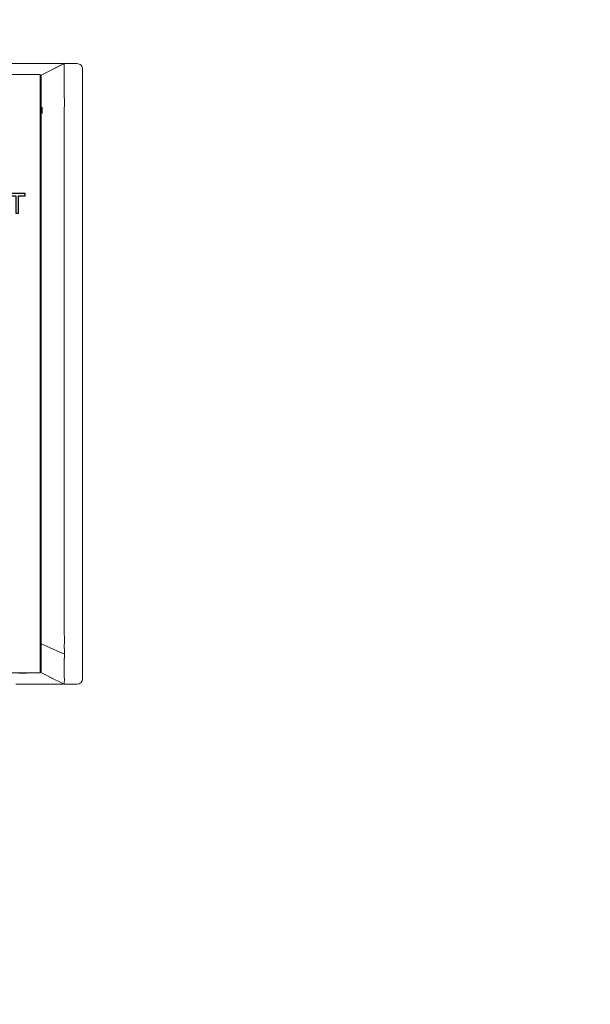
# Model space of a CAD drawing. Header units: millimetres. Extents: x -1114 to 1396, y -630 to 631.
# Tile 50 of 256: x -875 to -823, y -213 to -124. Entities that reach past the tile are written whole.
import ezdxf

# ---------------------------------------------------------------- set-up
doc = ezdxf.new("R2010")
doc.units = ezdxf.units.MM
doc.header["$MEASUREMENT"] = 0

msp = doc.modelspace()

# ---------------------------------------------------------------- linework, layer by layer
at = {"lineweight": 18}
for points, knots in [([(1038.9843, -629.7647), (1038.9843, -629.7647), (-1111.4882, -629.7647), (-1111.4882, -629.7647), (-1111.4882, -629.7647), (-1111.4882, -629.7647), (-1111.4882, 630.7883), (-1111.4882, 630.7883), (-1111.4882, 630.7883), (-1111.4882, 630.7883), (1038.9843, 630.7883), (1038.9843, 630.7883)], [0, 0, 0, 0, 0.3333333, 0.3333333, 0.3333333, 0.3333333, 0.6666667, 0.6666667, 0.6666667, 0.6666667, 1, 1, 1, 1]), ([(-871.0755, -128.106), (-871.1139, -128.106), (-871.157, -128.106), (-871.2047, -128.106), (-871.2047, -128.106), (-871.2525, -128.106), (-871.305, -128.106), (-871.3624, -128.106), (-871.3624, -128.106), (-871.4198, -128.106), (-871.4819, -128.106), (-871.5489, -128.106), (-871.5489, -128.106), (-871.5824, -128.106), (-871.6171, -128.106), (-871.653, -128.106), (-871.653, -128.106), (-871.6889, -128.106), (-871.7261, -128.106), (-871.7642, -128.106), (-871.7642, -128.106), (-871.8405, -128.106), (-871.9205, -128.106), (-872.0042, -128.106), (-872.0042, -128.106), (-872.0879, -128.106), (-872.1753, -128.106), (-872.2663, -128.106), (-872.2663, -128.106), (-872.3573, -128.106), (-872.4519, -128.106), (-872.5503, -128.106), (-872.5503, -128.106), (-872.5995, -128.106), (-872.6496, -128.106), (-872.7007, -128.106), (-872.7007, -128.106), (-872.7518, -128.106), (-872.8035, -128.106), (-872.8557, -128.106), (-872.8557, -128.106), (-872.9602, -128.106), (-873.0668, -128.106), (-873.1756, -128.106), (-873.1756, -128.106), (-873.2843, -128.106), (-873.3952, -128.106), (-873.5081, -128.106), (-873.5081, -128.106), (-873.6211, -128.106), (-873.7364, -128.106), (-873.8537, -128.106), (-873.8537, -128.106), (-873.9124, -128.106), (-873.9716, -128.106), (-874.0309, -128.106), (-874.0309, -128.106), (-874.0901, -128.106), (-874.1495, -128.106), (-874.2088, -128.106), (-874.2088, -128.106), (-874.4464, -128.106), (-874.6857, -128.106), (-874.9255, -128.106), (-874.9255, -128.106), (-875.1654, -128.106), (-875.4058, -128.106), (-875.6456, -128.106)], [0, 0, 0, 0, 0.0588235, 0.0588235, 0.0588235, 0.0588235, 0.1176471, 0.1176471, 0.1176471, 0.1176471, 0.1764706, 0.1764706, 0.1764706, 0.1764706, 0.2352941, 0.2352941, 0.2352941, 0.2352941, 0.2941176, 0.2941176, 0.2941176, 0.2941176, 0.3529412, 0.3529412, 0.3529412, 0.3529412, 0.4117647, 0.4117647, 0.4117647, 0.4117647, 0.4705882, 0.4705882, 0.4705882, 0.4705882, 0.5294118, 0.5294118, 0.5294118, 0.5294118, 0.5882353, 0.5882353, 0.5882353, 0.5882353, 0.6470588, 0.6470588, 0.6470588, 0.6470588, 0.7058824, 0.7058824, 0.7058824, 0.7058824, 0.7647059, 0.7647059, 0.7647059, 0.7647059, 0.8235294, 0.8235294, 0.8235294, 0.8235294, 0.8823529, 0.8823529, 0.8823529, 0.8823529, 0.9411765, 0.9411765, 0.9411765, 0.9411765, 1, 1, 1, 1]), ([(-870.8689, -128.106), (-870.8689, -128.106), (-870.8725, -128.1078), (-870.8725, -128.1078), (-870.8725, -128.1078), (-870.8725, -128.1078), (-870.8725, -128.1078), (-870.8725, -128.1078), (-870.8725, -128.1078), (-870.8725, -128.1078), (-872.971, -129.1565), (-872.971, -129.1565)], [0, 0, 0, 0, 0.3333333, 0.3333333, 0.3333333, 0.3333333, 0.6666667, 0.6666667, 0.6666667, 0.6666667, 1, 1, 1, 1]), ([(-871.0755, -128.106), (-871.0374, -128.106), (-871.0053, -128.106), (-870.9786, -128.106), (-870.9786, -128.106), (-870.9695, -128.106), (-870.9611, -128.106), (-870.9533, -128.106)], [0, 0, 0, 0, 0.5, 0.5, 0.5, 0.5, 1, 1, 1, 1]), ([(-870.8767, -128.106), (-870.8745, -128.106), (-870.875, -128.1089), (-870.8764, -128.1146), (-870.8764, -128.1146), (-870.8778, -128.1202), (-870.8801, -128.1287), (-870.8818, -128.1399), (-870.8818, -128.1399), (-870.8835, -128.1511), (-870.8845, -128.1651), (-870.8836, -128.1818), (-870.8836, -128.1818), (-870.8834, -128.186), (-870.883, -128.1904), (-870.8826, -128.1949), (-870.8826, -128.1949), (-870.8822, -128.1995), (-870.8818, -128.2042), (-870.8814, -128.209), (-870.8814, -128.209), (-870.8807, -128.2188), (-870.88, -128.2293), (-870.8794, -128.2404), (-870.8794, -128.2404), (-870.8789, -128.2516), (-870.8784, -128.2635), (-870.878, -128.2761), (-870.878, -128.2761), (-870.8776, -128.2887), (-870.8773, -128.3019), (-870.877, -128.3158), (-870.877, -128.3158), (-870.8765, -128.3435), (-870.8762, -128.3737), (-870.8762, -128.4064), (-870.8762, -128.4064), (-870.876, -128.4718), (-870.8765, -128.547), (-870.8769, -128.632), (-870.8769, -128.632), (-870.877, -128.6533), (-870.8771, -128.6751), (-870.8771, -128.6977), (-870.8771, -128.6977), (-870.8772, -128.7202), (-870.8772, -128.7433), (-870.8772, -128.7671), (-870.8772, -128.7671), (-870.8772, -128.8146), (-870.8769, -128.864), (-870.8768, -128.9154), (-870.8768, -128.9154), (-870.8765, -129.018), (-870.8765, -129.1282), (-870.8766, -129.2458), (-870.8766, -129.2458), (-870.8766, -129.3046), (-870.8767, -129.3653), (-870.8766, -129.4279), (-870.8766, -129.4279), (-870.8766, -129.4592), (-870.8766, -129.491), (-870.8766, -129.5233), (-870.8766, -129.5233), (-870.8766, -129.5555), (-870.8766, -129.588), (-870.8766, -129.6208), (-870.8766, -129.6208), (-870.8765, -129.752), (-870.8766, -129.8878), (-870.8767, -130.0282)], [0, 0, 0, 0, 0.0555556, 0.0555556, 0.0555556, 0.0555556, 0.1111111, 0.1111111, 0.1111111, 0.1111111, 0.1666667, 0.1666667, 0.1666667, 0.1666667, 0.2222222, 0.2222222, 0.2222222, 0.2222222, 0.2777778, 0.2777778, 0.2777778, 0.2777778, 0.3333333, 0.3333333, 0.3333333, 0.3333333, 0.3888889, 0.3888889, 0.3888889, 0.3888889, 0.4444444, 0.4444444, 0.4444444, 0.4444444, 0.5, 0.5, 0.5, 0.5, 0.5555556, 0.5555556, 0.5555556, 0.5555556, 0.6111111, 0.6111111, 0.6111111, 0.6111111, 0.6666667, 0.6666667, 0.6666667, 0.6666667, 0.7222222, 0.7222222, 0.7222222, 0.7222222, 0.7777778, 0.7777778, 0.7777778, 0.7777778, 0.8333333, 0.8333333, 0.8333333, 0.8333333, 0.8888889, 0.8888889, 0.8888889, 0.8888889, 0.9444444, 0.9444444, 0.9444444, 0.9444444, 1, 1, 1, 1]), ([(-869.2244, -128.606), (-869.2244, -128.4734), (-869.277, -128.3462), (-869.3708, -128.2525), (-869.3708, -128.2525), (-869.4646, -128.1587), (-869.5918, -128.106), (-869.7244, -128.106)], [0, 0, 0, 0, 0.5, 0.5, 0.5, 0.5, 1, 1, 1, 1]), ([(-873.0203, -129.1557), (-873.0166, -129.1559), (-873.0131, -129.1561), (-873.0098, -129.1563), (-873.0098, -129.1563), (-873.0083, -129.1565), (-873.0068, -129.1566), (-873.0053, -129.1566)], [0, 0, 0, 0, 0.5, 0.5, 0.5, 0.5, 1, 1, 1, 1]), ([(-872.971, -131.5445), (-872.971, -131.4026), (-872.971, -131.2602), (-872.971, -131.1184), (-872.971, -131.1184), (-872.971, -131.0829), (-872.971, -131.0475), (-872.971, -131.0122), (-872.971, -131.0122), (-872.971, -130.9768), (-872.971, -130.9415), (-872.971, -130.9062), (-872.971, -130.9062), (-872.971, -130.8357), (-872.971, -130.7653), (-872.971, -130.6952), (-872.971, -130.6952), (-872.971, -130.6602), (-872.971, -130.625), (-872.971, -130.5904), (-872.971, -130.5904), (-872.971, -130.5558), (-872.971, -130.5216), (-872.971, -130.4877), (-872.971, -130.4877), (-872.971, -130.42), (-872.971, -130.3539), (-872.971, -130.2893), (-872.971, -130.2893), (-872.971, -130.2247), (-872.971, -130.1617), (-872.971, -130.1003), (-872.971, -130.1003), (-872.971, -130.085), (-872.971, -130.0697), (-872.971, -130.0546), (-872.971, -130.0546), (-872.971, -130.0394), (-872.971, -130.0243), (-872.971, -130.0094), (-872.971, -130.0094), (-872.971, -129.9797), (-872.971, -129.9506), (-872.971, -129.9222), (-872.971, -129.9222), (-872.971, -129.8653), (-872.971, -129.8111), (-872.971, -129.7595), (-872.971, -129.7595), (-872.971, -129.7079), (-872.971, -129.6589), (-872.971, -129.6126), (-872.971, -129.6126), (-872.971, -129.5894), (-872.971, -129.567), (-872.971, -129.5452), (-872.971, -129.5452), (-872.971, -129.5235), (-872.971, -129.5027), (-872.971, -129.4828), (-872.971, -129.4828), (-872.971, -129.4428), (-872.971, -129.4063), (-872.971, -129.3732), (-872.971, -129.3732), (-872.971, -129.3401), (-872.971, -129.3103), (-872.971, -129.2841), (-872.971, -129.2841), (-872.971, -129.271), (-872.971, -129.2588), (-872.971, -129.2475), (-872.971, -129.2475), (-872.971, -129.2362), (-872.971, -129.2259), (-872.971, -129.2166), (-872.971, -129.2166), (-872.971, -129.1981), (-872.971, -129.1837), (-872.971, -129.1736), (-872.971, -129.1736), (-872.971, -129.1635), (-872.971, -129.1577), (-872.971, -129.1565)], [0, 0, 0, 0, 0.047619, 0.047619, 0.047619, 0.047619, 0.0952381, 0.0952381, 0.0952381, 0.0952381, 0.1428571, 0.1428571, 0.1428571, 0.1428571, 0.1904762, 0.1904762, 0.1904762, 0.1904762, 0.2380952, 0.2380952, 0.2380952, 0.2380952, 0.2857143, 0.2857143, 0.2857143, 0.2857143, 0.3333333, 0.3333333, 0.3333333, 0.3333333, 0.3809524, 0.3809524, 0.3809524, 0.3809524, 0.4285714, 0.4285714, 0.4285714, 0.4285714, 0.4761905, 0.4761905, 0.4761905, 0.4761905, 0.5238095, 0.5238095, 0.5238095, 0.5238095, 0.5714286, 0.5714286, 0.5714286, 0.5714286, 0.6190476, 0.6190476, 0.6190476, 0.6190476, 0.6666667, 0.6666667, 0.6666667, 0.6666667, 0.7142857, 0.7142857, 0.7142857, 0.7142857, 0.7619048, 0.7619048, 0.7619048, 0.7619048, 0.8095238, 0.8095238, 0.8095238, 0.8095238, 0.8571429, 0.8571429, 0.8571429, 0.8571429, 0.9047619, 0.9047619, 0.9047619, 0.9047619, 0.952381, 0.952381, 0.952381, 0.952381, 1, 1, 1, 1]), ([(-870.8767, -130.0282), (-870.8769, -130.1408), (-870.8765, -130.2559), (-870.8765, -130.3729), (-870.8765, -130.3729), (-870.8764, -130.4899), (-870.8767, -130.6086), (-870.8783, -130.7281)], [0, 0, 0, 0, 0.5, 0.5, 0.5, 0.5, 1, 1, 1, 1]), ([(-870.8783, -130.7281), (-870.8791, -130.7908), (-870.8782, -130.8537), (-870.8773, -130.9167), (-870.8773, -130.9167), (-870.8764, -130.9798), (-870.8754, -131.0429), (-870.8764, -131.106)], [0, 0, 0, 0, 0.5, 0.5, 0.5, 0.5, 1, 1, 1, 1]), ([(-870.874, -131.4498), (-870.8738, -131.3925), (-870.8748, -131.3352), (-870.8757, -131.2779), (-870.8757, -131.2779), (-870.8766, -131.2206), (-870.8773, -131.1632), (-870.8764, -131.106)], [0, 0, 0, 0, 0.5, 0.5, 0.5, 0.5, 1, 1, 1, 1]), ([(-872.971, -132.6825), (-872.971, -132.6825), (-872.971, -132.6824), (-872.971, -132.6824), (-872.971, -132.6824), (-872.971, -132.4938), (-872.971, -132.3037), (-872.971, -132.1142)], [0, 0, 0, 0, 0.5, 0.5, 0.5, 0.5, 1, 1, 1, 1]), ([(-870.8726, -179.9956), (-870.8793, -179.4967), (-870.877, -178.9979), (-870.8765, -178.499), (-870.8765, -178.499), (-870.8759, -178.0002), (-870.8765, -177.5013), (-870.8767, -177.0025), (-870.8767, -177.0025), (-870.8768, -176.5036), (-870.8768, -176.0048), (-870.8768, -175.5059), (-870.8768, -175.5059), (-870.8767, -175.0071), (-870.8767, -174.5082), (-870.8767, -174.0094), (-870.8767, -174.0094), (-870.8767, -172.014), (-870.8766, -170.0186), (-870.8766, -168.0232), (-870.8766, -168.0232), (-870.8766, -164.0324), (-870.8766, -160.0416), (-870.8766, -156.0508), (-870.8766, -156.0508), (-870.8766, -152.06), (-870.8766, -148.0692), (-870.8766, -144.0784), (-870.8766, -144.0784), (-870.8767, -143.0807), (-870.8767, -142.083), (-870.8767, -141.0853), (-870.8767, -141.0853), (-870.8767, -140.0876), (-870.8767, -139.0899), (-870.8767, -138.0922), (-870.8767, -138.0922), (-870.8766, -137.0945), (-870.8763, -136.0968), (-870.8764, -135.0991), (-870.8764, -135.0991), (-870.8764, -134.8497), (-870.8765, -134.6003), (-870.8766, -134.3508), (-870.8766, -134.3508), (-870.8767, -134.1014), (-870.8768, -133.852), (-870.8769, -133.6026), (-870.8769, -133.6026), (-870.8771, -133.1037), (-870.8771, -132.6049), (-870.8761, -132.106)], [0, 0, 0, 0, 0.0769231, 0.0769231, 0.0769231, 0.0769231, 0.1538462, 0.1538462, 0.1538462, 0.1538462, 0.2307692, 0.2307692, 0.2307692, 0.2307692, 0.3076923, 0.3076923, 0.3076923, 0.3076923, 0.3846154, 0.3846154, 0.3846154, 0.3846154, 0.4615385, 0.4615385, 0.4615385, 0.4615385, 0.5384615, 0.5384615, 0.5384615, 0.5384615, 0.6153846, 0.6153846, 0.6153846, 0.6153846, 0.6923077, 0.6923077, 0.6923077, 0.6923077, 0.7692308, 0.7692308, 0.7692308, 0.7692308, 0.8461538, 0.8461538, 0.8461538, 0.8461538, 0.9230769, 0.9230769, 0.9230769, 0.9230769, 1, 1, 1, 1]), ([(-872.971, -179.3801), (-872.971, -178.8937), (-872.971, -178.4073), (-872.971, -177.9208), (-872.971, -177.9208), (-872.971, -177.4344), (-872.971, -176.948), (-872.971, -176.4615), (-872.971, -176.4615), (-872.971, -175.4887), (-872.971, -174.5158), (-872.971, -173.5429), (-872.971, -173.5429), (-872.971, -171.5972), (-872.971, -169.6514), (-872.971, -167.7057), (-872.971, -167.7057), (-872.971, -163.8142), (-872.971, -159.9228), (-872.971, -156.0313), (-872.971, -156.0313), (-872.971, -152.1398), (-872.971, -148.2484), (-872.971, -144.3569), (-872.971, -144.3569), (-872.971, -142.4112), (-872.971, -140.4654), (-872.971, -138.5197), (-872.971, -138.5197), (-872.971, -137.5468), (-872.971, -136.574), (-872.971, -135.6011), (-872.971, -135.6011), (-872.971, -134.6282), (-872.971, -133.6554), (-872.971, -132.6825)], [0, 0, 0, 0, 0.1111111, 0.1111111, 0.1111111, 0.1111111, 0.2222222, 0.2222222, 0.2222222, 0.2222222, 0.3333333, 0.3333333, 0.3333333, 0.3333333, 0.4444444, 0.4444444, 0.4444444, 0.4444444, 0.5555556, 0.5555556, 0.5555556, 0.5555556, 0.6666667, 0.6666667, 0.6666667, 0.6666667, 0.7777778, 0.7777778, 0.7777778, 0.7777778, 0.8888889, 0.8888889, 0.8888889, 0.8888889, 1, 1, 1, 1]), ([(-872.971, -180.4833), (-872.971, -180.4833), (-872.971, -180.4832), (-872.971, -180.4832), (-872.971, -180.4832), (-872.971, -180.1161), (-872.971, -179.7469), (-872.971, -179.3801)], [0, 0, 0, 0, 0.5, 0.5, 0.5, 0.5, 1, 1, 1, 1]), ([(-870.8688, -181.1053), (-870.8747, -181.0129), (-870.8777, -180.9205), (-870.8789, -180.828), (-870.8789, -180.828), (-870.88, -180.7356), (-870.8793, -180.643), (-870.8779, -180.5505), (-870.8779, -180.5505), (-870.8766, -180.4581), (-870.8746, -180.3656), (-870.8733, -180.2731), (-870.8733, -180.2731), (-870.872, -180.1806), (-870.8713, -180.0881), (-870.8726, -179.9956)], [0, 0, 0, 0, 0.25, 0.25, 0.25, 0.25, 0.5, 0.5, 0.5, 0.5, 0.75, 0.75, 0.75, 0.75, 1, 1, 1, 1]), ([(-872.971, -183.0594), (-872.971, -183.0602), (-872.971, -183.0602), (-872.971, -183.0376), (-872.971, -183.0376), (-872.971, -183.0319), (-872.971, -183.0248), (-872.971, -183.0163), (-872.971, -183.0163), (-872.971, -183.0078), (-872.971, -182.9979), (-872.971, -182.9867), (-872.971, -182.9867), (-872.971, -182.9811), (-872.971, -182.9751), (-872.971, -182.9689), (-872.971, -182.9689), (-872.971, -182.9627), (-872.971, -182.9561), (-872.971, -182.9493), (-872.971, -182.9493), (-872.971, -182.9356), (-872.971, -182.9208), (-872.971, -182.9049), (-872.971, -182.9049), (-872.971, -182.8731), (-872.971, -182.8368), (-872.971, -182.7962), (-872.971, -182.7962), (-872.971, -182.7557), (-872.971, -182.7109), (-872.971, -182.6617), (-872.971, -182.6617), (-872.971, -182.6372), (-872.971, -182.6114), (-872.971, -182.5849), (-872.971, -182.5849), (-872.971, -182.5585), (-872.971, -182.5312), (-872.971, -182.5031), (-872.971, -182.5031), (-872.971, -182.4469), (-872.971, -182.3876), (-872.971, -182.3251), (-872.971, -182.3251), (-872.971, -182.2938), (-872.971, -182.2618), (-872.971, -182.229), (-872.971, -182.229), (-872.971, -182.1961), (-872.971, -182.1624), (-872.971, -182.128), (-872.971, -182.128), (-872.971, -182.0591), (-872.971, -181.9883), (-872.971, -181.9156), (-872.971, -181.9156), (-872.971, -181.8429), (-872.971, -181.7684), (-872.971, -181.6919), (-872.971, -181.6919), (-872.971, -181.6537), (-872.971, -181.615), (-872.971, -181.5757), (-872.971, -181.5757), (-872.971, -181.5561), (-872.971, -181.5363), (-872.971, -181.5164), (-872.971, -181.5164), (-872.971, -181.4964), (-872.971, -181.4763), (-872.971, -181.4563), (-872.971, -181.4563), (-872.971, -181.2958), (-872.971, -181.1335), (-872.971, -180.9709), (-872.971, -180.9709), (-872.971, -180.8084), (-872.971, -180.6459), (-872.971, -180.4833)], [0, 0, 0, 0, 0.05, 0.05, 0.05, 0.05, 0.1, 0.1, 0.1, 0.1, 0.15, 0.15, 0.15, 0.15, 0.2, 0.2, 0.2, 0.2, 0.25, 0.25, 0.25, 0.25, 0.3, 0.3, 0.3, 0.3, 0.35, 0.35, 0.35, 0.35, 0.4, 0.4, 0.4, 0.4, 0.45, 0.45, 0.45, 0.45, 0.5, 0.5, 0.5, 0.5, 0.55, 0.55, 0.55, 0.55, 0.6, 0.6, 0.6, 0.6, 0.65, 0.65, 0.65, 0.65, 0.7, 0.7, 0.7, 0.7, 0.75, 0.75, 0.75, 0.75, 0.8, 0.8, 0.8, 0.8, 0.85, 0.85, 0.85, 0.85, 0.9, 0.9, 0.9, 0.9, 0.95, 0.95, 0.95, 0.95, 1, 1, 1, 1]), ([(-870.8749, -184.106), (-870.8734, -184.106), (-870.8731, -184.1049), (-870.8736, -184.1028), (-870.8736, -184.1028), (-870.8738, -184.1018), (-870.8744, -184.1004), (-870.8748, -184.0989), (-870.8748, -184.0989), (-870.8752, -184.0973), (-870.8755, -184.0954), (-870.8759, -184.0933), (-870.8759, -184.0933), (-870.8771, -184.0849), (-870.8778, -184.0723), (-870.878, -184.0557), (-870.878, -184.0557), (-870.8782, -184.039), (-870.8781, -184.0182), (-870.8778, -183.9933), (-870.8778, -183.9933), (-870.8777, -183.9808), (-870.8775, -183.9673), (-870.8773, -183.9527), (-870.8773, -183.9527), (-870.8772, -183.9454), (-870.8771, -183.9378), (-870.877, -183.93), (-870.877, -183.93), (-870.8768, -183.9222), (-870.8767, -183.9141), (-870.8766, -183.9059), (-870.8766, -183.9059), (-870.8762, -183.8728), (-870.8758, -183.8359), (-870.8756, -183.7954), (-870.8756, -183.7954), (-870.8753, -183.7548), (-870.8752, -183.7107), (-870.8753, -183.6628), (-870.8753, -183.6628), (-870.8754, -183.615), (-870.8756, -183.5635), (-870.876, -183.5082), (-870.876, -183.5082), (-870.8762, -183.4806), (-870.8764, -183.4519), (-870.8766, -183.4226), (-870.8766, -183.4226), (-870.8769, -183.3932), (-870.8771, -183.3632), (-870.8774, -183.3324), (-870.8774, -183.3324), (-870.8779, -183.2708), (-870.8785, -183.2064), (-870.8789, -183.1393), (-870.8789, -183.1393), (-870.8793, -183.0721), (-870.8795, -183.0021), (-870.8794, -182.9294), (-870.8794, -182.9294), (-870.8793, -182.893), (-870.8792, -182.8559), (-870.8789, -182.8181), (-870.8789, -182.8181), (-870.8788, -182.7992), (-870.8786, -182.7802), (-870.8784, -182.7609), (-870.8784, -182.7609), (-870.8782, -182.7416), (-870.8779, -182.7222), (-870.8777, -182.7026), (-870.8777, -182.7026), (-870.8769, -182.6242), (-870.8765, -182.5441), (-870.8765, -182.4624), (-870.8765, -182.4624), (-870.8764, -182.3807), (-870.8766, -182.2974), (-870.8768, -182.2124), (-870.8768, -182.2124), (-870.877, -182.1275), (-870.8772, -182.041), (-870.8769, -181.9529), (-870.8769, -181.9529), (-870.8768, -181.9088), (-870.8766, -181.8643), (-870.8762, -181.8194), (-870.8762, -181.8194), (-870.876, -181.797), (-870.8758, -181.7744), (-870.8755, -181.7518), (-870.8755, -181.7518), (-870.8752, -181.7292), (-870.8749, -181.7066), (-870.8745, -181.6839), (-870.8745, -181.6839), (-870.8737, -181.6386), (-870.8728, -181.5931), (-870.8714, -181.5476), (-870.8714, -181.5476), (-870.8708, -181.5248), (-870.8701, -181.502), (-870.8692, -181.4792), (-870.8692, -181.4792), (-870.8684, -181.4563), (-870.8675, -181.4335), (-870.8665, -181.4106)], [0, 0, 0, 0, 0.037037, 0.037037, 0.037037, 0.037037, 0.0740741, 0.0740741, 0.0740741, 0.0740741, 0.1111111, 0.1111111, 0.1111111, 0.1111111, 0.1481481, 0.1481481, 0.1481481, 0.1481481, 0.1851852, 0.1851852, 0.1851852, 0.1851852, 0.2222222, 0.2222222, 0.2222222, 0.2222222, 0.2592593, 0.2592593, 0.2592593, 0.2592593, 0.2962963, 0.2962963, 0.2962963, 0.2962963, 0.3333333, 0.3333333, 0.3333333, 0.3333333, 0.3703704, 0.3703704, 0.3703704, 0.3703704, 0.4074074, 0.4074074, 0.4074074, 0.4074074, 0.4444444, 0.4444444, 0.4444444, 0.4444444, 0.4814815, 0.4814815, 0.4814815, 0.4814815, 0.5185185, 0.5185185, 0.5185185, 0.5185185, 0.5555556, 0.5555556, 0.5555556, 0.5555556, 0.5925926, 0.5925926, 0.5925926, 0.5925926, 0.6296296, 0.6296296, 0.6296296, 0.6296296, 0.6666667, 0.6666667, 0.6666667, 0.6666667, 0.7037037, 0.7037037, 0.7037037, 0.7037037, 0.7407407, 0.7407407, 0.7407407, 0.7407407, 0.7777778, 0.7777778, 0.7777778, 0.7777778, 0.8148148, 0.8148148, 0.8148148, 0.8148148, 0.8518519, 0.8518519, 0.8518519, 0.8518519, 0.8888889, 0.8888889, 0.8888889, 0.8888889, 0.9259259, 0.9259259, 0.9259259, 0.9259259, 0.962963, 0.962963, 0.962963, 0.962963, 1, 1, 1, 1]), ([(-874.0435, -183.0843), (-874.096, -183.0855), (-874.1496, -183.0868), (-874.2041, -183.088), (-874.2041, -183.088), (-874.2642, -183.0894), (-874.3255, -183.0908), (-874.3881, -183.0922), (-874.3881, -183.0922), (-874.4193, -183.0929), (-874.4509, -183.0936), (-874.4828, -183.0944), (-874.4828, -183.0944), (-874.5147, -183.0951), (-874.5469, -183.0958), (-874.5792, -183.0965), (-874.5792, -183.0965), (-874.6115, -183.0973), (-874.6439, -183.098), (-874.6764, -183.099), (-874.6764, -183.099), (-874.7088, -183.0999), (-874.7414, -183.1009), (-874.774, -183.1019), (-874.774, -183.1019), (-874.8393, -183.1039), (-874.905, -183.1057), (-874.971, -183.106)], [0, 0, 0, 0, 0.1428571, 0.1428571, 0.1428571, 0.1428571, 0.2857143, 0.2857143, 0.2857143, 0.2857143, 0.4285714, 0.4285714, 0.4285714, 0.4285714, 0.5714286, 0.5714286, 0.5714286, 0.5714286, 0.7142857, 0.7142857, 0.7142857, 0.7142857, 0.8571429, 0.8571429, 0.8571429, 0.8571429, 1, 1, 1, 1]), ([(-875.2538, -184.106), (-875.2538, -184.106), (-875.2538, -184.106), (-875.2538, -184.106), (-875.2538, -184.106), (-875.0184, -184.106), (-874.7826, -184.106), (-874.5479, -184.106)], [0, 0, 0, 0, 0.5, 0.5, 0.5, 0.5, 1, 1, 1, 1]), ([(-874.5479, -184.106), (-874.5479, -184.106), (-874.5479, -184.106), (-874.5479, -184.106), (-874.5479, -184.106), (-874.3132, -184.106), (-874.0803, -184.106), (-873.8527, -184.106)], [0, 0, 0, 0, 0.5, 0.5, 0.5, 0.5, 1, 1, 1, 1]), ([(-873.8527, -184.106), (-873.6517, -184.106), (-873.4574, -184.106), (-873.2697, -184.106), (-873.2697, -184.106), (-873.0819, -184.106), (-872.9007, -184.106), (-872.7261, -184.106), (-872.7261, -184.106), (-872.7043, -184.106), (-872.6826, -184.106), (-872.661, -184.106), (-872.661, -184.106), (-872.6394, -184.106), (-872.6178, -184.106), (-872.5965, -184.106), (-872.5965, -184.106), (-872.5539, -184.106), (-872.5119, -184.106), (-872.4707, -184.106), (-872.4707, -184.106), (-872.3882, -184.106), (-872.3085, -184.106), (-872.2315, -184.106), (-872.2315, -184.106), (-872.0775, -184.106), (-871.9345, -184.106), (-871.8025, -184.106), (-871.8025, -184.106), (-871.7696, -184.106), (-871.7373, -184.106), (-871.7057, -184.106), (-871.7057, -184.106), (-871.6741, -184.106), (-871.6431, -184.106), (-871.6132, -184.106), (-871.6132, -184.106), (-871.5532, -184.106), (-871.4969, -184.106), (-871.4441, -184.106), (-871.4441, -184.106), (-871.3914, -184.106), (-871.3421, -184.106), (-871.2965, -184.106), (-871.2965, -184.106), (-871.2508, -184.106), (-871.2088, -184.106), (-871.1701, -184.106), (-871.1701, -184.106), (-871.1314, -184.106), (-871.0962, -184.106), (-871.0646, -184.106), (-871.0646, -184.106), (-871.0567, -184.106), (-871.049, -184.106), (-871.0416, -184.106), (-871.0416, -184.106), (-871.0342, -184.106), (-871.027, -184.106), (-871.0201, -184.106), (-871.0201, -184.106), (-871.0064, -184.106), (-870.9936, -184.106), (-870.9819, -184.106), (-870.9819, -184.106), (-870.9781, -184.106), (-870.9744, -184.106), (-870.9709, -184.106)], [0, 0, 0, 0, 0.0588235, 0.0588235, 0.0588235, 0.0588235, 0.1176471, 0.1176471, 0.1176471, 0.1176471, 0.1764706, 0.1764706, 0.1764706, 0.1764706, 0.2352941, 0.2352941, 0.2352941, 0.2352941, 0.2941176, 0.2941176, 0.2941176, 0.2941176, 0.3529412, 0.3529412, 0.3529412, 0.3529412, 0.4117647, 0.4117647, 0.4117647, 0.4117647, 0.4705882, 0.4705882, 0.4705882, 0.4705882, 0.5294118, 0.5294118, 0.5294118, 0.5294118, 0.5882353, 0.5882353, 0.5882353, 0.5882353, 0.6470588, 0.6470588, 0.6470588, 0.6470588, 0.7058824, 0.7058824, 0.7058824, 0.7058824, 0.7647059, 0.7647059, 0.7647059, 0.7647059, 0.8235294, 0.8235294, 0.8235294, 0.8235294, 0.8823529, 0.8823529, 0.8823529, 0.8823529, 0.9411765, 0.9411765, 0.9411765, 0.9411765, 1, 1, 1, 1])]:
    msp.add_open_spline(points, degree=3, knots=knots, dxfattribs=at)
for points in [[(-870.8773, -128.106), (-870.8773, -128.106), (-872.9711, -129.1531), (-872.9711, -129.1531)], [(-870.8767, -128.106), (-870.8767, -128.106), (-869.7244, -128.106), (-869.7244, -128.106)], [(-870.8764, -128.106), (-870.8764, -128.106), (-869.7244, -128.106), (-869.7244, -128.106)], [(-869.2244, -128.606), (-869.2244, -128.606), (-869.2244, -131.106), (-869.2244, -131.106)], [(-929.2546, -129.0844), (-929.2546, -129.0844), (-873.0491, -129.0844), (-873.0491, -129.0844)], [(-873.0491, -129.0844), (-873.0491, -129.0844), (-929.2546, -129.0844), (-929.2546, -129.0844)], [(-873.0491, -129.0844), (-873.0491, -129.0844), (-873.0491, -131.0844), (-873.0491, -131.0844)], [(-873.0491, -130.106), (-873.0491, -130.106), (-872.971, -130.106), (-872.971, -130.106)], [(-872.9714, -130.406), (-872.9714, -130.406), (-873.0491, -130.406), (-873.0491, -130.406)], [(-872.9711, -130.906), (-872.9711, -130.906), (-873.0494, -130.906), (-873.0494, -130.906)], [(-873.0491, -131.0844), (-873.0491, -131.0844), (-873.0491, -181.0844), (-873.0491, -181.0844)], [(-870.8761, -132.106), (-870.8756, -131.8873), (-870.8749, -131.6686), (-870.874, -131.4498)], [(-869.2244, -181.106), (-869.2244, -181.106), (-869.2244, -131.106), (-869.2244, -131.106)], [(-869.2244, -131.106), (-869.2244, -131.106), (-869.2244, -181.106), (-869.2244, -181.106)], [(-872.971, -132.1142), (-872.971, -131.9247), (-872.971, -131.7347), (-872.971, -131.5445)], [(-872.874, -132.05), (-872.874, -132.05), (-872.859, -132.6166), (-872.859, -132.6166)], [(-872.9718, -135.556), (-872.9718, -135.556), (-873.05, -135.556), (-873.05, -135.556)], [(-873.0491, -143.881), (-873.0491, -143.881), (-872.9711, -143.881), (-872.9711, -143.881)], [(-872.9711, -144.201), (-872.9711, -144.201), (-873.0491, -144.201), (-873.0491, -144.201)], [(-873.0491, -145.151), (-873.0491, -145.151), (-872.9711, -145.151), (-872.9711, -145.151)], [(-872.9711, -145.471), (-872.9711, -145.471), (-873.0491, -145.471), (-873.0491, -145.471)], [(-873.0491, -146.421), (-873.0491, -146.421), (-872.9711, -146.421), (-872.9711, -146.421)], [(-872.9711, -146.741), (-872.9711, -146.741), (-873.0491, -146.741), (-873.0491, -146.741)], [(-873.0491, -147.691), (-873.0491, -147.691), (-872.9711, -147.691), (-872.9711, -147.691)], [(-872.9711, -148.011), (-872.9711, -148.011), (-873.0491, -148.011), (-873.0491, -148.011)], [(-873.0491, -148.961), (-873.0491, -148.961), (-872.9711, -148.961), (-872.9711, -148.961)], [(-872.9711, -149.281), (-872.9711, -149.281), (-873.0491, -149.281), (-873.0491, -149.281)], [(-873.0491, -150.231), (-873.0491, -150.231), (-872.9711, -150.231), (-872.9711, -150.231)], [(-872.9711, -150.551), (-872.9711, -150.551), (-873.0491, -150.551), (-873.0491, -150.551)], [(-873.0491, -151.501), (-873.0491, -151.501), (-872.9711, -151.501), (-872.9711, -151.501)], [(-872.9711, -151.821), (-872.9711, -151.821), (-873.0491, -151.821), (-873.0491, -151.821)], [(-873.0491, -152.771), (-873.0491, -152.771), (-872.9711, -152.771), (-872.9711, -152.771)], [(-872.9711, -153.091), (-872.9711, -153.091), (-873.0491, -153.091), (-873.0491, -153.091)], [(-873.0491, -154.041), (-873.0491, -154.041), (-872.9711, -154.041), (-872.9711, -154.041)], [(-872.9711, -154.361), (-872.9711, -154.361), (-873.0491, -154.361), (-873.0491, -154.361)], [(-873.0491, -155.311), (-873.0491, -155.311), (-872.9711, -155.311), (-872.9711, -155.311)], [(-872.9711, -155.631), (-872.9711, -155.631), (-873.0491, -155.631), (-873.0491, -155.631)], [(-873.0491, -156.581), (-873.0491, -156.581), (-872.9711, -156.581), (-872.9711, -156.581)], [(-872.9711, -156.901), (-872.9711, -156.901), (-873.0491, -156.901), (-873.0491, -156.901)], [(-873.0491, -157.851), (-873.0491, -157.851), (-872.9711, -157.851), (-872.9711, -157.851)], [(-872.9711, -158.171), (-872.9711, -158.171), (-873.0491, -158.171), (-873.0491, -158.171)], [(-873.0491, -159.121), (-873.0491, -159.121), (-872.9711, -159.121), (-872.9711, -159.121)], [(-872.9711, -159.441), (-872.9711, -159.441), (-873.0491, -159.441), (-873.0491, -159.441)], [(-873.0491, -160.391), (-873.0491, -160.391), (-872.9711, -160.391), (-872.9711, -160.391)], [(-872.9711, -160.711), (-872.9711, -160.711), (-873.0491, -160.711), (-873.0491, -160.711)], [(-873.0491, -161.661), (-873.0491, -161.661), (-872.9711, -161.661), (-872.9711, -161.661)], [(-872.9711, -161.981), (-872.9711, -161.981), (-873.0491, -161.981), (-873.0491, -161.981)], [(-873.0491, -162.931), (-873.0491, -162.931), (-872.9711, -162.931), (-872.9711, -162.931)], [(-872.9711, -163.251), (-872.9711, -163.251), (-873.0491, -163.251), (-873.0491, -163.251)], [(-873.0491, -164.201), (-873.0491, -164.201), (-872.9711, -164.201), (-872.9711, -164.201)], [(-872.9711, -164.521), (-872.9711, -164.521), (-873.0491, -164.521), (-873.0491, -164.521)], [(-873.0491, -165.471), (-873.0491, -165.471), (-872.9711, -165.471), (-872.9711, -165.471)], [(-872.9711, -165.791), (-872.9711, -165.791), (-873.0491, -165.791), (-873.0491, -165.791)], [(-873.0491, -166.741), (-873.0491, -166.741), (-872.9711, -166.741), (-872.9711, -166.741)], [(-872.9711, -167.061), (-872.9711, -167.061), (-873.0491, -167.061), (-873.0491, -167.061)], [(-873.0491, -168.011), (-873.0491, -168.011), (-872.9711, -168.011), (-872.9711, -168.011)], [(-872.9711, -168.331), (-872.9711, -168.331), (-873.0491, -168.331), (-873.0491, -168.331)], [(-872.9713, -176.656), (-872.9713, -176.656), (-873.0495, -176.656), (-873.0495, -176.656)], [(-873.0491, -181.0844), (-873.0491, -181.0844), (-873.0491, -183.0844), (-873.0491, -183.0844)], [(-872.971, -180.4692), (-872.971, -180.4692), (-870.8655, -181.3873), (-870.8655, -181.3873)], [(-870.8688, -181.1053), (-870.8621, -181.2074), (-870.862, -181.3092), (-870.8665, -181.4106)], [(-869.2244, -181.106), (-869.2244, -181.106), (-869.2244, -183.606), (-869.2244, -183.606)], [(-873.0494, -181.306), (-873.0494, -181.306), (-872.9711, -181.306), (-872.9711, -181.306)], [(-873.0491, -181.806), (-873.0491, -181.806), (-872.9714, -181.806), (-872.9714, -181.806)], [(-872.971, -182.156), (-872.971, -182.156), (-873.0491, -182.156), (-873.0491, -182.156)], [(-873.0491, -183.0844), (-873.0491, -183.0844), (-929.2546, -183.0844), (-929.2546, -183.0844)], [(-873.0491, -183.0844), (-873.0491, -183.0844), (-929.2546, -183.0844), (-929.2546, -183.0844)], [(-872.9837, -183.0533), (-872.9837, -183.0533), (-871.9675, -183.5606), (-871.9675, -183.5606)], [(-872.2326, -183.4283), (-872.2326, -183.4283), (-870.8775, -184.1062), (-870.8775, -184.1062)], [(-871.9993, -183.5447), (-871.9993, -183.5447), (-871.9916, -183.5486), (-871.9916, -183.5486)], [(-871.9907, -183.549), (-871.9907, -183.549), (-871.9044, -183.5924), (-871.9044, -183.5924)], [(-871.9632, -183.5627), (-871.9632, -183.5627), (-871.9678, -183.5604), (-871.9678, -183.5604)], [(-869.7244, -184.106), (-869.4482, -184.106), (-869.2244, -183.8822), (-869.2244, -183.606)], [(-870.8921, -184.106), (-870.8921, -184.106), (-870.8921, -184.106), (-870.8921, -184.106)], [(-869.7244, -184.106), (-869.7244, -184.106), (-870.8749, -184.106), (-870.8749, -184.106)], [(-870.2995, -184.106), (-870.2995, -184.106), (-870.8746, -184.106), (-870.8746, -184.106)], [(-869.7244, -184.106), (-869.7244, -184.106), (-870.2995, -184.106), (-870.2995, -184.106)]]:
    msp.add_open_spline(points, degree=3, dxfattribs=at)
at = {"color": 250}
msp.add_open_spline([(-875.2364, -141.5895), (-875.2364, -141.5895), (-875.2364, -140.0305), (-875.2364, -140.0305), (-875.2364, -140.0305), (-875.2364, -140.0305), (-875.8188, -140.0305), (-875.8188, -140.0305), (-875.8188, -140.0305), (-875.8188, -140.0305), (-875.8188, -139.8218), (-875.8188, -139.8218), (-875.8188, -139.8218), (-875.8188, -139.8218), (-874.4178, -139.8218), (-874.4178, -139.8218), (-874.4178, -139.8218), (-874.4178, -139.8218), (-874.4178, -140.0305), (-874.4178, -140.0305), (-874.4178, -140.0305), (-874.4178, -140.0305), (-875.0026, -140.0305), (-875.0026, -140.0305), (-875.0026, -140.0305), (-875.0026, -140.0305), (-875.0026, -141.5895), (-875.0026, -141.5895), (-875.0026, -141.5895), (-875.0026, -141.5895), (-875.2364, -141.5895), (-875.2364, -141.5895)], degree=3, knots=[0, 0, 0, 0, 0.125, 0.125, 0.125, 0.125, 0.25, 0.25, 0.25, 0.25, 0.375, 0.375, 0.375, 0.375, 0.5, 0.5, 0.5, 0.5, 0.625, 0.625, 0.625, 0.625, 0.75, 0.75, 0.75, 0.75, 0.875, 0.875, 0.875, 0.875, 1, 1, 1, 1], dxfattribs=at)

doc.saveas('drawing.dxf')
